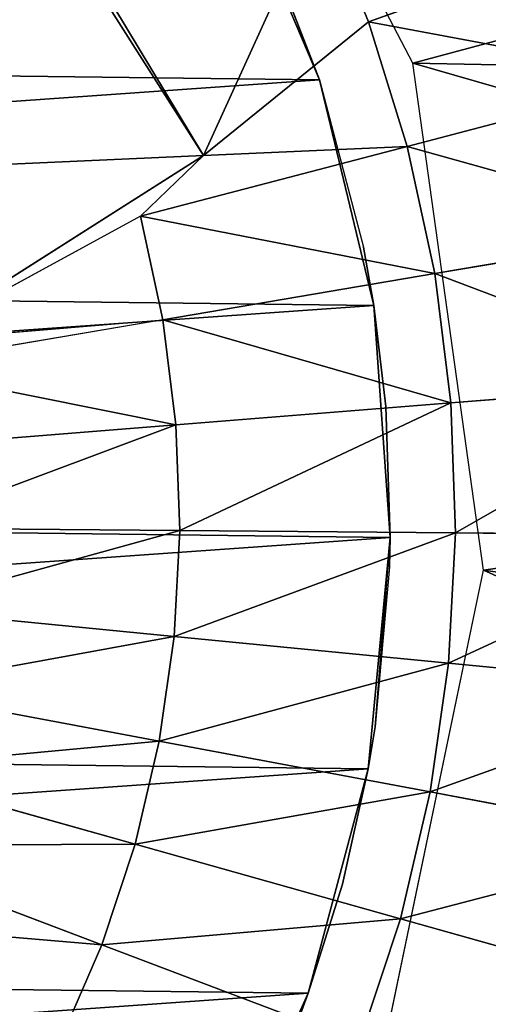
# Model space of a CAD drawing. Extents: x 0 to 602, y -131 to 3.
# Tile 119 of 167: x 342.149 to 342.648, y -7.569 to -6.519. Entities that reach past the tile are written whole.
import ezdxf

# ---------------------------------------------------------------- set-up
doc = ezdxf.new("R2010")
doc.units = 0
doc.header["$LTSCALE"] = 25.4
doc.layers.get('0').update_dxf_attribs({"color": 13, "linetype": 'CONTINUOUS'})

# ---------------------------------------------------------------- blocks, each defined once
blk = doc.blocks.new('PICASSO-LED-8131_STL')
at = {"color": 0}
for p, q in [((125.0563, 262.3701, 60.1689), (124.6384, 263.0273, 58.6068)), ((125.0563, 262.3701, 60.1689), (124.6384, 263.0273, 58.6068)), ((124.2148, 262.4782, 60.1913), (124.3207, 262.7572, 60.2603)), ((124.2148, 262.4782, 60.1913), (124.3207, 262.7572, 60.2603)), ((124.322, 262.4429, 60.1913), (124.4028, 262.7302, 60.2603)), ((124.322, 262.4429, 60.1913), (124.4028, 262.7302, 60.2603)), ((124.4319, 262.4171, 60.1913), (124.487, 262.7104, 60.2603)), ((124.4319, 262.4171, 60.1913), (124.487, 262.7104, 60.2603)), ((124.8811, 262.4132, 60.1913), (124.8311, 262.7074, 60.2603)), ((124.5436, 262.4012, 60.1913), (124.5726, 262.6983, 60.2603)), ((124.5436, 262.4012, 60.1913), (124.5726, 262.6983, 60.2603)), ((124.6563, 262.3953, 60.1913), (124.6589, 262.6937, 60.2603)), ((124.6563, 262.3953, 60.1913), (124.6589, 262.6937, 60.2603)), ((124.7691, 262.3993, 60.1913), (124.7453, 262.6967, 60.2603)), ((124.7691, 262.3993, 60.1913), (124.7453, 262.6967, 60.2603)), ((124.9914, 262.437, 60.1913), (124.8588, 262.6807, 60.254)), ((124.8588, 262.6807, 60.254), (124.8811, 262.4132, 60.1913)), ((125.0563, 262.3701, 60.1689), (124.8588, 262.6807, 60.254)), ((124.1112, 262.5229, 60.1913), (124.2148, 262.4782, 60.1913)), ((124.1112, 262.5229, 60.1913), (124.2148, 262.4782, 60.1913)), ((124.1106, 262.2037, 60.1041), (124.2148, 262.4782, 60.1913)), ((124.1106, 262.2037, 60.1041), (124.2148, 262.4782, 60.1913)), ((124.2148, 262.4782, 60.1913), (124.322, 262.4429, 60.1913)), ((124.2148, 262.4782, 60.1913), (124.322, 262.4429, 60.1913)), ((125.2148, 262.4653, 60.1783), (125.0563, 262.3701, 60.1689)), ((125.2148, 262.4653, 60.1783), (125.0563, 262.3701, 60.1689)), ((124.2425, 262.1602, 60.1041), (124.322, 262.4429, 60.1913)), ((124.2425, 262.1602, 60.1041), (124.322, 262.4429, 60.1913)), ((124.322, 262.4429, 60.1913), (124.4319, 262.4171, 60.1913)), ((124.322, 262.4429, 60.1913), (124.4319, 262.4171, 60.1913)), ((124.8811, 262.4132, 60.1913), (124.9914, 262.437, 60.1913)), ((124.8811, 262.4132, 60.1913), (124.9914, 262.437, 60.1913)), ((125.066, 262.153, 60.1041), (124.9914, 262.437, 60.1913)), ((125.066, 262.153, 60.1041), (124.9914, 262.437, 60.1913)), ((125.0563, 262.3701, 60.1689), (124.9914, 262.437, 60.1913)), ((124.3777, 262.1285, 60.1041), (124.4319, 262.4171, 60.1913)), ((124.3777, 262.1285, 60.1041), (124.4319, 262.4171, 60.1913)), ((124.4319, 262.4171, 60.1913), (124.5436, 262.4012, 60.1913)), ((124.4319, 262.4171, 60.1913), (124.5436, 262.4012, 60.1913)), ((124.7691, 262.3993, 60.1913), (124.8811, 262.4132, 60.1913)), ((124.7691, 262.3993, 60.1913), (124.8811, 262.4132, 60.1913)), ((124.9303, 262.1237, 60.1041), (124.8811, 262.4132, 60.1913)), ((124.9303, 262.1237, 60.1041), (124.8811, 262.4132, 60.1913)), ((124.5151, 262.1089, 60.1041), (124.5436, 262.4012, 60.1913)), ((124.5151, 262.1089, 60.1041), (124.5436, 262.4012, 60.1913)), ((124.5436, 262.4012, 60.1913), (124.6563, 262.3953, 60.1913)), ((124.5436, 262.4012, 60.1913), (124.6563, 262.3953, 60.1913)), ((124.6538, 262.1016, 60.1041), (124.6563, 262.3953, 60.1913)), ((124.6538, 262.1016, 60.1041), (124.6563, 262.3953, 60.1913)), ((124.6563, 262.3953, 60.1913), (124.7691, 262.3993, 60.1913)), ((124.6563, 262.3953, 60.1913), (124.7691, 262.3993, 60.1913)), ((124.7925, 262.1065, 60.1041), (124.7691, 262.3993, 60.1913)), ((124.7925, 262.1065, 60.1041), (124.7691, 262.3993, 60.1913)), ((125.1547, 262.1469, 57.9568), (125.6385, 262.3993, 57.9568)), ((125.1986, 262.1942, 60.1041), (125.0563, 262.3701, 60.1689)), ((125.0563, 262.3701, 60.1689), (125.066, 262.153, 60.1041)), ((125.1986, 262.1942, 60.1041), (125.0563, 262.3701, 60.1689)), ((125.327, 262.2469, 60.1041), (125.0563, 262.3701, 60.1689)), ((125.327, 262.2469, 60.1041), (125.0563, 262.3701, 60.1689)), ((125.0563, 262.3701, 60.1689), (125.066, 262.153, 60.1041)), ((123.9375, 262.3605, 51.9568), (124.1631, 262.2583, 51.9568)), ((123.9375, 262.3605, 51.9568), (124.1631, 262.2583, 51.9568)), ((123.9612, 262.3476, 57.8568), (124.1631, 262.2583, 51.9568)), ((123.9612, 262.3476, 57.8568), (124.1631, 262.2583, 51.9568)), ((125.1371, 262.2463, 51.9568), (125.3652, 262.3431, 51.9568)), ((125.1371, 262.2463, 51.9568), (125.3652, 262.3431, 51.9568)), ((125.2842, 262.3036, 57.8568), (125.1371, 262.2463, 51.9568)), ((125.2842, 262.3036, 57.8568), (125.1371, 262.2463, 51.9568)), ((125.2842, 262.3036, 57.8568), (125.1371, 262.2463, 57.8568)), ((124.1631, 262.2583, 57.8568), (124.1167, 262.2757, 57.8568)), ((124.1167, 262.2757, 57.8568), (124.1631, 262.2583, 51.9568)), ((124.1167, 262.2757, 57.8568), (124.1631, 262.2583, 51.9568)), ((124.1631, 262.2583, 57.8568), (124.1631, 262.2583, 51.9568)), ((124.1631, 262.2583, 51.9568), (124.2793, 262.222, 57.8568)), ((124.2793, 262.222, 57.8568), (124.1631, 262.2583, 57.8568)), ((124.1631, 262.2583, 51.9568), (124.2793, 262.222, 57.8568)), ((124.1631, 262.2583, 51.9568), (124.4025, 262.1945, 51.9568)), ((124.1631, 262.2583, 57.8568), (124.1631, 262.2583, 51.9568)), ((124.1631, 262.2583, 51.9568), (124.4025, 262.1945, 51.9568)), ((125.1371, 262.2463, 57.8568), (124.8963, 262.1885, 51.9568)), ((124.8963, 262.1885, 51.9568), (125.1371, 262.2463, 51.9568)), ((125.1371, 262.2463, 57.8568), (124.8963, 262.1885, 51.9568)), ((124.8963, 262.1885, 51.9568), (125.1371, 262.2463, 51.9568)), ((125.1371, 262.2463, 57.8568), (124.9584, 262.1994, 57.8568)), ((125.1371, 262.2463, 57.8568), (125.1371, 262.2463, 51.9568)), ((125.1371, 262.2463, 57.8568), (125.1371, 262.2463, 51.9568)), ((125.1986, 262.1942, 60.1041), (125.327, 262.2469, 60.1041)), ((125.1986, 262.1942, 60.1041), (125.327, 262.2469, 60.1041)), ((124.4025, 262.1945, 51.9568), (124.2793, 262.222, 57.8568)), ((124.4025, 262.1945, 51.9568), (124.2793, 262.222, 57.8568)), ((124.4025, 262.1945, 57.8568), (124.2793, 262.222, 57.8568)), ((124.1106, 262.2037, 60.1041), (124.2425, 262.1602, 60.1041)), ((124.1106, 262.2037, 60.1041), (124.2425, 262.1602, 60.1041)), ((124.9584, 262.1994, 57.8568), (124.8963, 262.1885, 51.9568)), ((124.9584, 262.1994, 57.8568), (124.8963, 262.1885, 51.9568)), ((124.9584, 262.1994, 57.8568), (124.8963, 262.1885, 57.8568)), ((124.447, 262.1872, 57.8568), (124.4025, 262.1945, 51.9568)), ((124.4025, 262.1945, 51.9568), (124.6491, 262.171, 51.9568)), ((124.4025, 262.1945, 51.9568), (124.4025, 262.1945, 57.8568)), ((124.4025, 262.1945, 51.9568), (124.4025, 262.1945, 57.8568)), ((124.447, 262.1872, 57.8568), (124.4025, 262.1945, 51.9568)), ((124.447, 262.1872, 57.8568), (124.4025, 262.1945, 57.8568)), ((124.4025, 262.1945, 51.9568), (124.6491, 262.171, 51.9568)), ((124.6176, 262.1718, 57.8568), (124.447, 262.1872, 57.8568)), ((124.447, 262.1872, 57.8568), (124.6491, 262.171, 51.9568)), ((124.447, 262.1872, 57.8568), (124.6491, 262.171, 51.9568)), ((124.6491, 262.171, 51.9568), (124.8963, 262.1885, 51.9568)), ((124.6491, 262.171, 51.9568), (124.8963, 262.1885, 51.9568)), ((124.8963, 262.1885, 51.9568), (124.7888, 262.1758, 57.8568)), ((124.8963, 262.1885, 51.9568), (124.7888, 262.1758, 57.8568)), ((124.8963, 262.1885, 57.8568), (124.7888, 262.1758, 57.8568)), ((124.8963, 262.1885, 51.9568), (124.8963, 262.1885, 57.8568)), ((124.8963, 262.1885, 51.9568), (124.8963, 262.1885, 57.8568)), ((125.066, 262.153, 60.1041), (125.1986, 262.1942, 60.1041)), ((125.066, 262.153, 60.1041), (125.1986, 262.1942, 60.1041)), ((125.1986, 262.1942, 60.1041), (125.296, 261.9234, 59.9991)), ((125.1986, 262.1942, 60.1041), (125.296, 261.9234, 59.9991)), ((124.08, 262.1827, 57.9568), (124.6143, 262.0718, 57.9568)), ((124.6491, 262.171, 51.9568), (124.7888, 262.1758, 57.8568)), ((124.7888, 262.1758, 57.8568), (124.6491, 262.171, 57.8568)), ((124.6491, 262.171, 51.9568), (124.7888, 262.1758, 57.8568)), ((124.6491, 262.171, 57.8568), (124.6176, 262.1718, 57.8568)), ((124.6176, 262.1718, 57.8568), (124.6491, 262.171, 51.9568)), ((124.6176, 262.1718, 57.8568), (124.6491, 262.171, 51.9568)), ((124.6491, 262.171, 57.8568), (124.6491, 262.171, 51.9568)), ((124.6491, 262.171, 57.8568), (124.6491, 262.171, 51.9568)), ((124.2425, 262.1602, 60.1041), (124.1646, 261.8832, 59.9991)), ((124.2425, 262.1602, 60.1041), (124.1646, 261.8832, 59.9991)), ((124.2425, 262.1602, 60.1041), (124.3777, 262.1285, 60.1041)), ((124.2425, 262.1602, 60.1041), (124.3777, 262.1285, 60.1041)), ((124.6143, 262.0718, 57.9568), (125.1547, 262.1469, 57.9568)), ((124.9303, 262.1237, 60.1041), (125.066, 262.153, 60.1041)), ((124.9303, 262.1237, 60.1041), (125.066, 262.153, 60.1041)), ((125.066, 262.153, 60.1041), (125.1391, 261.8747, 59.9991)), ((125.066, 262.153, 60.1041), (125.1391, 261.8747, 59.9991)), ((124.3777, 262.1285, 60.1041), (124.3245, 261.8457, 59.9991)), ((124.3777, 262.1285, 60.1041), (124.3245, 261.8457, 59.9991)), ((124.3777, 262.1285, 60.1041), (124.5151, 262.1089, 60.1041)), ((124.3777, 262.1285, 60.1041), (124.5151, 262.1089, 60.1041)), ((124.7925, 262.1065, 60.1041), (124.9303, 262.1237, 60.1041)), ((124.7925, 262.1065, 60.1041), (124.9303, 262.1237, 60.1041)), ((124.9303, 262.1237, 60.1041), (124.9785, 261.84, 59.9991)), ((124.9303, 262.1237, 60.1041), (124.9785, 261.84, 59.9991)), ((124.5151, 262.1089, 60.1041), (124.4872, 261.8226, 59.9991)), ((124.5151, 262.1089, 60.1041), (124.4872, 261.8226, 59.9991)), ((124.5151, 262.1089, 60.1041), (124.6538, 262.1016, 60.1041)), ((124.5151, 262.1089, 60.1041), (124.6538, 262.1016, 60.1041)), ((124.6538, 262.1016, 60.1041), (124.6513, 261.8138, 59.9991)), ((124.6538, 262.1016, 60.1041), (124.6513, 261.8138, 59.9991)), ((124.6538, 262.1016, 60.1041), (124.7925, 262.1065, 60.1041)), ((124.6538, 262.1016, 60.1041), (124.7925, 262.1065, 60.1041)), ((124.7925, 262.1065, 60.1041), (124.8154, 261.8197, 59.9991)), ((124.7925, 262.1065, 60.1041), (124.8154, 261.8197, 59.9991))]:
    blk.add_line(p, q, dxfattribs=at)
mesh = blk.add_polyface(dxfattribs=at)
corners = [(109.6675, 236.1709, 57.9276), (122.6675, 263.6709, 57.9276), (109.6675, 371.1709, 57.9276), (122.9354, 262.6709, 57.9276), (134.6675, 236.1709, 57.9276), (123.6675, 261.9389, 57.9276), (124.6675, 261.6709, 57.9276), (125.6675, 261.9389, 57.9276), (126.3995, 262.6709, 57.9276), (126.6675, 263.6709, 57.9276), (126.6675, 343.6709, 57.9276), (122.9354, 344.6709, 57.9276), (134.6675, 371.1709, 57.9276), (122.6675, 343.6709, 57.9276), (123.6675, 345.403, 57.9276), (124.6675, 345.6709, 57.9276), (125.6675, 345.403, 57.9276), (126.3995, 344.6709, 57.9276), (122.9354, 264.6709, 57.9276), (122.9354, 342.6709, 57.9276), (123.6675, 341.9389, 57.9276), (123.6675, 265.403, 57.9276), (124.6675, 341.6709, 57.9276), (124.6675, 265.6709, 57.9276), (125.6675, 341.9389, 57.9276), (125.6675, 265.403, 57.9276), (126.3995, 342.6709, 57.9276), (126.3995, 264.6709, 57.9276)]
mesh.append_faces([[corners[k] for k in face] for face in [(0, 1, 2), (1, 0, 3), (3, 4, 5), (5, 4, 6), (6, 4, 7), (7, 4, 8), (8, 4, 9), (2, 11, 12), (11, 2, 13), (12, 10, 4), (18, 13, 1), (13, 18, 19), (19, 18, 20), (20, 21, 22), (22, 23, 24), (24, 25, 26), (26, 9, 10)]], dxfattribs={"vtx0": -1, "vtx1": -1, "color": 0})
mesh.append_faces([[corners[k] for k in face] for face in [(9, 4, 10), (13, 2, 1)]], dxfattribs={"vtx0": -1, "vtx1": -1, "vtx2": -1, "color": 0})
mesh.append_faces([[corners[k] for k in face] for face in [(3, 0, 4), (12, 11, 14), (12, 14, 15), (12, 15, 16), (12, 16, 17), (12, 17, 10), (20, 18, 21), (22, 21, 23), (24, 23, 25), (26, 25, 27), (26, 27, 9)]], dxfattribs={"vtx0": -1, "vtx2": -1, "color": 0})
mesh = blk.add_polyface(dxfattribs=at)
corners = [(134.6675, 371.1709, 0.9276), (109.6675, 236.1709, 0.9276), (109.6675, 371.1709, 0.9276), (134.6675, 236.1709, 0.9276)]
mesh.append_faces([[corners[k] for k in face] for face in [(0, 1, 2), (1, 0, 3)]], dxfattribs={"vtx0": -1, "color": 0})
mesh = blk.add_polyface(dxfattribs=at)
corners = [(109.6675, 370.3709, 57.1276), (122.6675, 343.6709, 57.1276), (109.6675, 236.9709, 57.1276), (122.9354, 344.6709, 57.1276), (134.6675, 370.3709, 57.1276), (123.6675, 345.403, 57.1276), (124.6675, 345.6709, 57.1276), (125.6675, 345.403, 57.1276), (126.3995, 344.6709, 57.1276), (126.6675, 343.6709, 57.1276), (126.6675, 263.6709, 57.1276), (122.9354, 262.6709, 57.1276), (134.6675, 236.9709, 57.1276), (122.6675, 263.6709, 57.1276), (123.6675, 261.9389, 57.1276), (124.6675, 261.6709, 57.1276), (125.6675, 261.9389, 57.1276), (126.3995, 262.6709, 57.1276), (122.9354, 342.6709, 57.1276), (122.9354, 264.6709, 57.1276), (123.6675, 341.9389, 57.1276), (123.6675, 265.403, 57.1276), (124.6675, 341.6709, 57.1276), (124.6675, 265.6709, 57.1276), (125.6675, 341.9389, 57.1276), (125.6675, 265.403, 57.1276), (126.3995, 342.6709, 57.1276), (126.3995, 264.6709, 57.1276)]
mesh.append_faces([[corners[k] for k in face] for face in [(0, 1, 2), (1, 0, 3), (3, 4, 5), (5, 4, 6), (6, 4, 7), (7, 4, 8), (8, 4, 9), (2, 11, 12), (11, 2, 13), (12, 10, 4), (18, 13, 1), (13, 18, 19), (19, 20, 21), (21, 22, 23), (23, 24, 25), (25, 26, 27), (27, 9, 10)]], dxfattribs={"vtx0": -1, "vtx1": -1, "color": 0})
mesh.append_faces([[corners[k] for k in face] for face in [(9, 4, 10), (13, 2, 1)]], dxfattribs={"vtx0": -1, "vtx1": -1, "vtx2": -1, "color": 0})
mesh.append_faces([[corners[k] for k in face] for face in [(3, 0, 4), (12, 11, 14), (12, 14, 15), (12, 15, 16), (12, 16, 17), (12, 17, 10), (19, 18, 20), (21, 20, 22), (23, 22, 24), (25, 24, 26), (27, 26, 9)]], dxfattribs={"vtx0": -1, "vtx2": -1, "color": 0})
mesh = blk.add_polyface(dxfattribs=at)
corners = [(134.6675, 236.9709, 1.7276), (109.6675, 370.3709, 1.7276), (109.6675, 236.9709, 1.7276), (134.6675, 370.3709, 1.7276)]
mesh.append_faces([[corners[k] for k in face] for face in [(0, 1, 2), (1, 0, 3)]], dxfattribs={"vtx0": -1, "color": 0})
mesh = blk.add_polyface(dxfattribs=at)
corners = [(121.8848, 263.9814, 57.9568), (121.8931, 263.2933, 57.9568), (121.8677, 263.6371, 57.9568), (121.944, 264.321, 57.9568), (121.9605, 262.9552, 57.9568), (122.0445, 264.6508, 57.9568), (122.069, 262.628, 57.9568), (122.1848, 264.9657, 57.9568), (122.2168, 262.3166, 57.9568), (122.3628, 265.261, 57.9568), (122.4018, 262.0257, 57.9568), (122.5756, 265.5321, 57.9568), (122.6212, 261.7597, 57.9568), (122.8202, 265.7751, 57.9568), (122.8716, 261.5227, 57.9568), (123.0928, 265.9861, 57.9568), (123.0697, 263.5871, 57.9568), (123.0922, 263.9512, 57.9568), (123.278, 264.4643, 57.9568), (123.3892, 266.1621, 57.9568), (123.3775, 264.6175, 57.9568), (123.7706, 264.9959, 57.9568), (123.7051, 266.3003, 57.9568), (124.0355, 266.3987, 57.9568), (124.2681, 265.2202, 57.9568), (124.3755, 266.4557, 57.9568), (124.6293, 265.2705, 57.9568), (124.7199, 266.4704, 57.9568), (125.1691, 265.1902, 57.9568), (125.0635, 266.4428, 57.9568), (125.4012, 266.3731, 57.9568), (125.5002, 265.0372, 57.9568), (125.7277, 266.2625, 57.9568), (125.9109, 264.6779, 57.9568), (126.0381, 266.1125, 57.9568), (126.1066, 264.3701, 57.9568), (126.3278, 265.9256, 57.9568), (126.2579, 263.8458, 57.9568), (123.1492, 261.3183, 57.9568), (123.1302, 263.2274, 57.9568), (123.2706, 262.8907, 57.9568), (123.4498, 261.1496, 57.9568), (123.614, 262.4667, 57.9568), (123.7689, 261.019, 57.9568), (124.08, 262.1827, 57.9568), (124.1016, 260.9287, 57.9568), (124.6143, 262.0718, 57.9568), (124.4428, 260.8799, 57.9568), (124.7875, 260.8735, 57.9568), (125.1547, 262.1469, 57.9568), (125.1304, 260.9095, 57.9568), (125.4662, 260.9873, 57.9568), (125.6385, 262.3993, 57.9568), (125.79, 261.1057, 57.9568), (125.7772, 262.5182, 57.9568), (126.1, 262.9582, 57.9568), (126.0967, 261.2632, 57.9568), (126.3817, 261.457, 57.9568), (126.2562, 263.481, 57.9568), (126.5922, 265.7045, 57.9568), (126.6408, 261.6844, 57.9568), (126.8276, 265.4525, 57.9568), (126.87, 261.942, 57.9568), (127.0301, 265.1736, 57.9568), (127.0657, 262.2258, 57.9568), (127.1969, 264.8719, 57.9568), (127.2251, 262.5314, 57.9568), (127.3253, 264.5519, 57.9568), (127.3458, 262.8544, 57.9568), (127.4134, 264.2186, 57.9568), (127.4258, 263.1897, 57.9568), (127.4599, 263.877, 57.9568), (127.4641, 263.5323, 57.9568)]
mesh.append_faces([[corners[k] for k in face] for face in [(0, 1, 2), (70, 71, 72)]], dxfattribs={"vtx0": -1, "color": 0})
mesh.append_faces([[corners[k] for k in face] for face in [(1, 3, 4), (4, 5, 6), (6, 7, 8), (8, 9, 10), (10, 11, 12), (12, 13, 14), (16, 15, 17), (17, 15, 18), (18, 19, 20), (20, 19, 21), (21, 23, 24), (24, 25, 26), (26, 27, 28), (28, 30, 31), (31, 32, 33), (33, 34, 35), (35, 36, 37), (38, 40, 41), (41, 42, 43), (43, 44, 45), (45, 46, 47), (47, 46, 48), (48, 49, 50), (50, 49, 51), (51, 52, 53), (53, 55, 56), (56, 55, 57), (57, 59, 60), (60, 61, 62), (62, 63, 64), (64, 65, 66), (66, 67, 68), (68, 69, 70)]], dxfattribs={"vtx0": -1, "vtx1": -1, "color": 0})
mesh.append_faces([[corners[k] for k in face] for face in [(14, 15, 16), (57, 37, 36)]], dxfattribs={"vtx0": -1, "vtx1": -1, "vtx2": -1, "color": 0})
mesh.append_faces([[corners[k] for k in face] for face in [(1, 0, 3), (4, 3, 5), (6, 5, 7), (8, 7, 9), (10, 9, 11), (12, 11, 13), (14, 13, 15), (18, 15, 19), (21, 19, 22), (21, 22, 23), (24, 23, 25), (26, 25, 27), (28, 27, 29), (28, 29, 30), (31, 30, 32), (33, 32, 34), (35, 34, 36), (16, 38, 14), (38, 16, 39), (38, 39, 40), (41, 40, 42), (43, 42, 44), (45, 44, 46), (48, 46, 49), (51, 49, 52), (53, 52, 54), (53, 54, 55), (57, 55, 58), (57, 58, 37), (57, 36, 59), (60, 59, 61), (62, 61, 63), (64, 63, 65), (66, 65, 67), (68, 67, 69), (70, 69, 71)]], dxfattribs={"vtx0": -1, "vtx2": -1, "color": 0})
mesh = blk.add_polyface(dxfattribs=at)
corners = [(123.1742, 263.8131, 51.9568), (123.209, 263.3205, 51.9568), (123.1712, 263.5653, 51.9568), (123.218, 264.0569, 51.9568), (123.2866, 263.0852, 51.9568), (123.3013, 264.2902, 51.9568), (123.4018, 262.8659, 51.9568), (123.4219, 264.5067, 51.9568), (123.5516, 262.6686, 51.9568), (123.5764, 264.7003, 51.9568), (123.7318, 262.4986, 51.9568), (123.7607, 264.8658, 51.9568), (123.9375, 262.3605, 51.9568), (123.9698, 264.9988, 51.9568), (124.1631, 262.2583, 51.9568), (124.1978, 265.0955, 51.9568), (124.4025, 262.1945, 51.9568), (124.4387, 265.1534, 51.9568), (124.6491, 262.171, 51.9568), (124.6858, 265.1708, 51.9568), (124.8963, 262.1885, 51.9568), (124.9325, 265.1473, 51.9568), (125.1371, 262.2463, 51.9568), (125.1719, 265.0836, 51.9568), (125.3652, 262.3431, 51.9568), (125.3975, 264.9813, 51.9568), (125.5743, 262.476, 51.9568), (125.6032, 264.8433, 51.9568), (125.7586, 262.6416, 51.9568), (125.7834, 264.6733, 51.9568), (125.9131, 262.8352, 51.9568), (125.9332, 264.4759, 51.9568), (126.0337, 263.0516, 51.9568), (126.0484, 264.2566, 51.9568), (126.117, 263.2849, 51.9568), (126.126, 264.0213, 51.9568), (126.1607, 263.5288, 51.9568), (126.1638, 263.7765, 51.9568)]
mesh.append_faces([[corners[k] for k in face] for face in [(0, 1, 2), (36, 35, 37)]], dxfattribs={"vtx0": -1, "color": 0})
mesh.append_faces([[corners[k] for k in face] for face in [(1, 3, 4), (4, 5, 6), (6, 7, 8), (8, 9, 10), (10, 11, 12), (12, 13, 14), (14, 15, 16), (16, 17, 18), (18, 19, 20), (20, 21, 22), (22, 23, 24), (24, 25, 26), (26, 27, 28), (28, 29, 30), (30, 31, 32), (32, 33, 34), (34, 35, 36)]], dxfattribs={"vtx0": -1, "vtx1": -1, "color": 0})
mesh.append_faces([[corners[k] for k in face] for face in [(1, 0, 3), (4, 3, 5), (6, 5, 7), (8, 7, 9), (10, 9, 11), (12, 11, 13), (14, 13, 15), (16, 15, 17), (18, 17, 19), (20, 19, 21), (22, 21, 23), (24, 23, 25), (26, 25, 27), (28, 27, 29), (30, 29, 31), (32, 31, 33), (34, 33, 35)]], dxfattribs={"vtx0": -1, "vtx2": -1, "color": 0})
mesh = blk.add_polyface(dxfattribs=at)
corners = [(125.0563, 262.3701, 60.1689), (125.0175, 263.2336, 58.6656), (124.6384, 263.0273, 58.6068), (125.2628, 263.4244, 58.6068), (125.0989, 263.3202, 58.6068), (125.6808, 262.7672, 60.1689), (125.2148, 262.4653, 60.1783), (125.5273, 262.6641, 60.1783), (125.3719, 262.5634, 60.1814)]
mesh.append_faces([[corners[k] for k in face] for face in [(0, 1, 2), (1, 3, 4), (7, 6, 8)]], dxfattribs={"vtx0": -1, "color": 0})
mesh.append_faces([[corners[k] for k in face] for face in [(3, 1, 5), (5, 6, 7)]], dxfattribs={"vtx0": -1, "vtx1": -1, "color": 0})
mesh.append_faces([[corners[k] for k in face] for face in [(5, 1, 0)]], dxfattribs={"vtx0": -1, "vtx1": -1, "vtx2": -1, "color": 0})
mesh.append_faces([[corners[k] for k in face] for face in [(5, 0, 6)]], dxfattribs={"vtx0": -1, "vtx2": -1, "color": 0})
mesh = blk.add_polyface(dxfattribs=at)
corners = [(124.6384, 263.0273, 58.6068), (124.8588, 262.6807, 60.254), (125.0563, 262.3701, 60.1689), (124.7589, 262.8378, 60.286), (124.6584, 262.9958, 60.311), (124.578, 263.1222, 58.6068)]
mesh.append_faces([[corners[k] for k in face] for face in [(0, 1, 2), (4, 0, 5)]], dxfattribs={"vtx0": -1, "color": 0})
mesh.append_faces([[corners[k] for k in face] for face in [(1, 0, 3), (3, 0, 4)]], dxfattribs={"vtx0": -1, "vtx1": -1, "color": 0})
mesh = blk.add_polyface(dxfattribs=at)
corners = [(124.1112, 262.5229, 60.1913), (124.1653, 262.8326, 60.2603), (124.0119, 262.5765, 60.1913), (124.2413, 262.7914, 60.2603)]
mesh.append_faces([[corners[k] for k in face] for face in [(0, 1, 2), (1, 0, 3)]], dxfattribs={"vtx0": -1, "color": 0})
mesh = blk.add_polyface(dxfattribs=at)
corners = [(124.2148, 262.4782, 60.1913), (124.2413, 262.7914, 60.2603), (124.1112, 262.5229, 60.1913), (124.3207, 262.7572, 60.2603)]
mesh.append_faces([[corners[k] for k in face] for face in [(0, 1, 2), (1, 0, 3)]], dxfattribs={"vtx0": -1, "color": 0})
mesh = blk.add_polyface(dxfattribs=at)
corners = [(124.322, 262.4429, 60.1913), (124.3207, 262.7572, 60.2603), (124.2148, 262.4782, 60.1913), (124.4028, 262.7302, 60.2603)]
mesh.append_faces([[corners[k] for k in face] for face in [(0, 1, 2), (1, 0, 3)]], dxfattribs={"vtx0": -1, "color": 0})
mesh = blk.add_polyface(dxfattribs=at)
corners = [(124.4319, 262.4171, 60.1913), (124.4028, 262.7302, 60.2603), (124.322, 262.4429, 60.1913), (124.487, 262.7104, 60.2603)]
mesh.append_faces([[corners[k] for k in face] for face in [(0, 1, 2), (1, 0, 3)]], dxfattribs={"vtx0": -1, "color": 0})
mesh = blk.add_polyface(dxfattribs=at)
corners = [(124.5436, 262.4012, 60.1913), (124.487, 262.7104, 60.2603), (124.4319, 262.4171, 60.1913), (124.5726, 262.6983, 60.2603)]
mesh.append_faces([[corners[k] for k in face] for face in [(0, 1, 2), (1, 0, 3)]], dxfattribs={"vtx0": -1, "color": 0})
mesh = blk.add_polyface(dxfattribs=at)
corners = [(124.7691, 262.3993, 60.1913), (124.8311, 262.7074, 60.2603), (124.7453, 262.6967, 60.2603), (124.8811, 262.4132, 60.1913)]
mesh.append_faces([[corners[k] for k in face] for face in [(0, 1, 2), (1, 0, 3)]], dxfattribs={"vtx0": -1, "color": 0})
mesh = blk.add_polyface(dxfattribs=at)
corners = [(124.6563, 262.3953, 60.1913), (124.5726, 262.6983, 60.2603), (124.5436, 262.4012, 60.1913), (124.6589, 262.6937, 60.2603)]
mesh.append_faces([[corners[k] for k in face] for face in [(0, 1, 2), (1, 0, 3)]], dxfattribs={"vtx0": -1, "color": 0})
mesh = blk.add_polyface(dxfattribs=at)
corners = [(124.7691, 262.3993, 60.1913), (124.6589, 262.6937, 60.2603), (124.6563, 262.3953, 60.1913), (124.7453, 262.6967, 60.2603)]
mesh.append_faces([[corners[k] for k in face] for face in [(0, 1, 2), (1, 0, 3)]], dxfattribs={"vtx0": -1, "color": 0})
mesh = blk.add_polyface(dxfattribs=at)
corners = [(124.9914, 262.437, 60.1913), (124.8588, 262.6807, 60.254), (124.8811, 262.4132, 60.1913)]
mesh.append_faces([[corners[k] for k in face] for face in [(0, 1, 2)]], dxfattribs={"color": 0})
mesh = blk.add_polyface(dxfattribs=at)
corners = [(124.1106, 262.2037, 60.1041), (124.1112, 262.5229, 60.1913), (123.9831, 262.2586, 60.1041), (124.2148, 262.4782, 60.1913)]
mesh.append_faces([[corners[k] for k in face] for face in [(0, 1, 2), (1, 0, 3)]], dxfattribs={"vtx0": -1, "color": 0})
mesh = blk.add_polyface(dxfattribs=at)
corners = [(124.2425, 262.1602, 60.1041), (124.2148, 262.4782, 60.1913), (124.1106, 262.2037, 60.1041), (124.322, 262.4429, 60.1913)]
mesh.append_faces([[corners[k] for k in face] for face in [(0, 1, 2), (1, 0, 3)]], dxfattribs={"vtx0": -1, "color": 0})
mesh = blk.add_polyface(dxfattribs=at)
corners = [(125.327, 262.2469, 60.1041), (125.2148, 262.4653, 60.1783), (125.0563, 262.3701, 60.1689)]
mesh.append_faces([[corners[k] for k in face] for face in [(0, 1, 2)]], dxfattribs={"color": 0})
mesh = blk.add_polyface(dxfattribs=at)
corners = [(124.3777, 262.1285, 60.1041), (124.322, 262.4429, 60.1913), (124.2425, 262.1602, 60.1041), (124.4319, 262.4171, 60.1913)]
mesh.append_faces([[corners[k] for k in face] for face in [(0, 1, 2), (1, 0, 3)]], dxfattribs={"vtx0": -1, "color": 0})
mesh = blk.add_polyface(dxfattribs=at)
corners = [(124.9303, 262.1237, 60.1041), (124.9914, 262.437, 60.1913), (124.8811, 262.4132, 60.1913), (125.066, 262.153, 60.1041)]
mesh.append_faces([[corners[k] for k in face] for face in [(0, 1, 2), (1, 0, 3)]], dxfattribs={"vtx0": -1, "color": 0})
mesh = blk.add_polyface(dxfattribs=at)
corners = [(125.066, 262.153, 60.1041), (125.0563, 262.3701, 60.1689), (124.9914, 262.437, 60.1913)]
mesh.append_faces([[corners[k] for k in face] for face in [(0, 1, 2)]], dxfattribs={"color": 0})
mesh = blk.add_polyface(dxfattribs=at)
corners = [(124.5151, 262.1089, 60.1041), (124.4319, 262.4171, 60.1913), (124.3777, 262.1285, 60.1041), (124.5436, 262.4012, 60.1913)]
mesh.append_faces([[corners[k] for k in face] for face in [(0, 1, 2), (1, 0, 3)]], dxfattribs={"vtx0": -1, "color": 0})
mesh = blk.add_polyface(dxfattribs=at)
corners = [(124.7925, 262.1065, 60.1041), (124.8811, 262.4132, 60.1913), (124.7691, 262.3993, 60.1913), (124.9303, 262.1237, 60.1041)]
mesh.append_faces([[corners[k] for k in face] for face in [(0, 1, 2), (1, 0, 3)]], dxfattribs={"vtx0": -1, "color": 0})
mesh = blk.add_polyface(dxfattribs=at)
corners = [(124.6538, 262.1016, 60.1041), (124.5436, 262.4012, 60.1913), (124.5151, 262.1089, 60.1041), (124.6563, 262.3953, 60.1913)]
mesh.append_faces([[corners[k] for k in face] for face in [(0, 1, 2), (1, 0, 3)]], dxfattribs={"vtx0": -1, "color": 0})
mesh = blk.add_polyface(dxfattribs=at)
corners = [(124.7925, 262.1065, 60.1041), (124.6563, 262.3953, 60.1913), (124.6538, 262.1016, 60.1041), (124.7691, 262.3993, 60.1913)]
mesh.append_faces([[corners[k] for k in face] for face in [(0, 1, 2), (1, 0, 3)]], dxfattribs={"vtx0": -1, "color": 0})
mesh = blk.add_polyface(dxfattribs=at)
corners = [(125.1986, 262.1942, 60.1041), (125.0563, 262.3701, 60.1689), (125.066, 262.153, 60.1041)]
mesh.append_faces([[corners[k] for k in face] for face in [(0, 1, 2)]], dxfattribs={"color": 0})
mesh = blk.add_polyface(dxfattribs=at)
corners = [(125.327, 262.2469, 60.1041), (125.0563, 262.3701, 60.1689), (125.1986, 262.1942, 60.1041)]
mesh.append_faces([[corners[k] for k in face] for face in [(0, 1, 2)]], dxfattribs={"color": 0})
mesh = blk.add_polyface(dxfattribs=at)
corners = [(123.9612, 262.3476, 57.8568), (123.9375, 262.3605, 51.9568), (124.1631, 262.2583, 51.9568)]
mesh.append_faces([[corners[k] for k in face] for face in [(0, 1, 2)]], dxfattribs={"color": 0})
mesh = blk.add_polyface(dxfattribs=at)
corners = [(123.9612, 262.3476, 57.8568), (124.1631, 262.2583, 51.9568), (124.1167, 262.2757, 57.8568)]
mesh.append_faces([[corners[k] for k in face] for face in [(0, 1, 2)]], dxfattribs={"color": 0})
mesh = blk.add_polyface(dxfattribs=at)
corners = [(125.2842, 262.3036, 57.8568), (125.1371, 262.2463, 51.9568), (125.3652, 262.3431, 51.9568)]
mesh.append_faces([[corners[k] for k in face] for face in [(0, 1, 2)]], dxfattribs={"color": 0})
mesh = blk.add_polyface(dxfattribs=at)
corners = [(125.1371, 262.2463, 57.8568), (125.1371, 262.2463, 51.9568), (125.2842, 262.3036, 57.8568)]
mesh.append_faces([[corners[k] for k in face] for face in [(0, 1, 2)]], dxfattribs={"color": 0})
mesh = blk.add_polyface(dxfattribs=at)
corners = [(124.1167, 262.2757, 57.8568), (124.1631, 262.2583, 51.9568), (124.1631, 262.2583, 57.8568)]
mesh.append_faces([[corners[k] for k in face] for face in [(0, 1, 2)]], dxfattribs={"color": 0})
mesh = blk.add_polyface(dxfattribs=at)
corners = [(124.1631, 262.2583, 57.8568), (124.1631, 262.2583, 51.9568), (124.2793, 262.222, 57.8568)]
mesh.append_faces([[corners[k] for k in face] for face in [(0, 1, 2)]], dxfattribs={"color": 0})
mesh = blk.add_polyface(dxfattribs=at)
corners = [(124.2793, 262.222, 57.8568), (124.1631, 262.2583, 51.9568), (124.4025, 262.1945, 51.9568)]
mesh.append_faces([[corners[k] for k in face] for face in [(0, 1, 2)]], dxfattribs={"color": 0})
mesh = blk.add_polyface(dxfattribs=at)
corners = [(125.1371, 262.2463, 57.8568), (124.8963, 262.1885, 51.9568), (125.1371, 262.2463, 51.9568)]
mesh.append_faces([[corners[k] for k in face] for face in [(0, 1, 2)]], dxfattribs={"color": 0})
mesh = blk.add_polyface(dxfattribs=at)
corners = [(124.9584, 262.1994, 57.8568), (124.8963, 262.1885, 51.9568), (125.1371, 262.2463, 57.8568)]
mesh.append_faces([[corners[k] for k in face] for face in [(0, 1, 2)]], dxfattribs={"color": 0})
mesh = blk.add_polyface(dxfattribs=at)
corners = [(125.296, 261.9234, 59.9991), (125.327, 262.2469, 60.1041), (125.1986, 262.1942, 60.1041), (125.448, 261.9857, 59.9991)]
mesh.append_faces([[corners[k] for k in face] for face in [(0, 1, 2), (1, 0, 3)]], dxfattribs={"vtx0": -1, "color": 0})
mesh = blk.add_polyface(dxfattribs=at)
corners = [(124.2793, 262.222, 57.8568), (124.4025, 262.1945, 51.9568), (124.4025, 262.1945, 57.8568)]
mesh.append_faces([[corners[k] for k in face] for face in [(0, 1, 2)]], dxfattribs={"color": 0})
mesh = blk.add_polyface(dxfattribs=at)
corners = [(124.1646, 261.8832, 59.9991), (124.1106, 262.2037, 60.1041), (124.0085, 261.9346, 59.9991), (124.2425, 262.1602, 60.1041)]
mesh.append_faces([[corners[k] for k in face] for face in [(0, 1, 2), (1, 0, 3)]], dxfattribs={"vtx0": -1, "color": 0})
mesh = blk.add_polyface(dxfattribs=at)
corners = [(124.8963, 262.1885, 57.8568), (124.8963, 262.1885, 51.9568), (124.9584, 262.1994, 57.8568)]
mesh.append_faces([[corners[k] for k in face] for face in [(0, 1, 2)]], dxfattribs={"color": 0})
mesh = blk.add_polyface(dxfattribs=at)
corners = [(124.447, 262.1872, 57.8568), (124.4025, 262.1945, 51.9568), (124.6491, 262.171, 51.9568)]
mesh.append_faces([[corners[k] for k in face] for face in [(0, 1, 2)]], dxfattribs={"color": 0})
mesh = blk.add_polyface(dxfattribs=at)
corners = [(124.4025, 262.1945, 57.8568), (124.4025, 262.1945, 51.9568), (124.447, 262.1872, 57.8568)]
mesh.append_faces([[corners[k] for k in face] for face in [(0, 1, 2)]], dxfattribs={"color": 0})
mesh = blk.add_polyface(dxfattribs=at)
corners = [(124.447, 262.1872, 57.8568), (124.6491, 262.171, 51.9568), (124.6176, 262.1718, 57.8568)]
mesh.append_faces([[corners[k] for k in face] for face in [(0, 1, 2)]], dxfattribs={"color": 0})
mesh = blk.add_polyface(dxfattribs=at)
corners = [(124.7888, 262.1758, 57.8568), (124.6491, 262.171, 51.9568), (124.8963, 262.1885, 51.9568)]
mesh.append_faces([[corners[k] for k in face] for face in [(0, 1, 2)]], dxfattribs={"color": 0})
mesh = blk.add_polyface(dxfattribs=at)
corners = [(124.7888, 262.1758, 57.8568), (124.8963, 262.1885, 51.9568), (124.8963, 262.1885, 57.8568)]
mesh.append_faces([[corners[k] for k in face] for face in [(0, 1, 2)]], dxfattribs={"color": 0})
mesh = blk.add_polyface(dxfattribs=at)
corners = [(125.1391, 261.8747, 59.9991), (125.1986, 262.1942, 60.1041), (125.066, 262.153, 60.1041), (125.296, 261.9234, 59.9991)]
mesh.append_faces([[corners[k] for k in face] for face in [(0, 1, 2), (1, 0, 3)]], dxfattribs={"vtx0": -1, "color": 0})
mesh = blk.add_polyface(dxfattribs=at)
corners = [(124.6491, 262.171, 57.8568), (124.6491, 262.171, 51.9568), (124.7888, 262.1758, 57.8568)]
mesh.append_faces([[corners[k] for k in face] for face in [(0, 1, 2)]], dxfattribs={"color": 0})
mesh = blk.add_polyface(dxfattribs=at)
corners = [(124.6176, 262.1718, 57.8568), (124.6491, 262.171, 51.9568), (124.6491, 262.171, 57.8568)]
mesh.append_faces([[corners[k] for k in face] for face in [(0, 1, 2)]], dxfattribs={"color": 0})
mesh = blk.add_polyface(dxfattribs=at)
corners = [(124.3245, 261.8457, 59.9991), (124.2425, 262.1602, 60.1041), (124.1646, 261.8832, 59.9991), (124.3777, 262.1285, 60.1041)]
mesh.append_faces([[corners[k] for k in face] for face in [(0, 1, 2), (1, 0, 3)]], dxfattribs={"vtx0": -1, "color": 0})
mesh = blk.add_polyface(dxfattribs=at)
corners = [(124.9785, 261.84, 59.9991), (125.066, 262.153, 60.1041), (124.9303, 262.1237, 60.1041), (125.1391, 261.8747, 59.9991)]
mesh.append_faces([[corners[k] for k in face] for face in [(0, 1, 2), (1, 0, 3)]], dxfattribs={"vtx0": -1, "color": 0})
mesh = blk.add_polyface(dxfattribs=at)
corners = [(124.4872, 261.8226, 59.9991), (124.3777, 262.1285, 60.1041), (124.3245, 261.8457, 59.9991), (124.5151, 262.1089, 60.1041)]
mesh.append_faces([[corners[k] for k in face] for face in [(0, 1, 2), (1, 0, 3)]], dxfattribs={"vtx0": -1, "color": 0})
mesh = blk.add_polyface(dxfattribs=at)
corners = [(124.8154, 261.8197, 59.9991), (124.9303, 262.1237, 60.1041), (124.7925, 262.1065, 60.1041), (124.9785, 261.84, 59.9991)]
mesh.append_faces([[corners[k] for k in face] for face in [(0, 1, 2), (1, 0, 3)]], dxfattribs={"vtx0": -1, "color": 0})
mesh = blk.add_polyface(dxfattribs=at)
corners = [(124.6513, 261.8138, 59.9991), (124.5151, 262.1089, 60.1041), (124.4872, 261.8226, 59.9991), (124.6538, 262.1016, 60.1041)]
mesh.append_faces([[corners[k] for k in face] for face in [(0, 1, 2), (1, 0, 3)]], dxfattribs={"vtx0": -1, "color": 0})
mesh = blk.add_polyface(dxfattribs=at)
corners = [(124.8154, 261.8197, 59.9991), (124.6538, 262.1016, 60.1041), (124.6513, 261.8138, 59.9991), (124.7925, 262.1065, 60.1041)]
mesh.append_faces([[corners[k] for k in face] for face in [(0, 1, 2), (1, 0, 3)]], dxfattribs={"vtx0": -1, "color": 0})

msp = doc.modelspace()

# ---------------------------------------------------------------- block references
at = {"color": 8, "rotation": 90.00000000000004}
msp.add_blockref('PICASSO-LED-8131_STL', (604.715, -131.72, -0.9276), dxfattribs=at)

doc.saveas('drawing.dxf')
